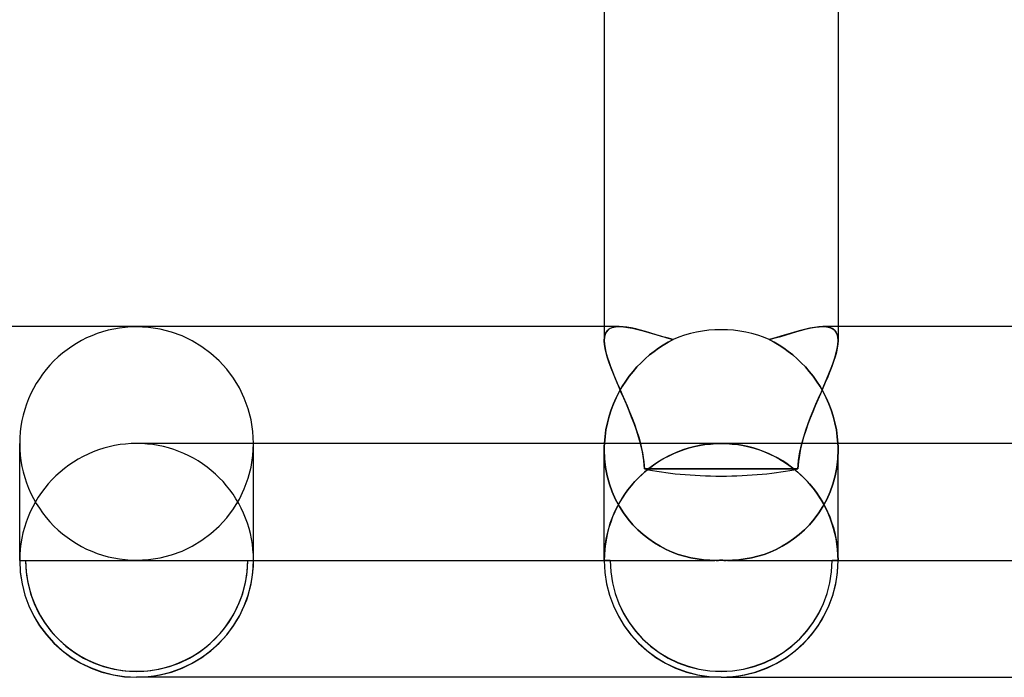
# Model space of a CAD drawing. Header units: millimetres. Extents: x -258 to 258, y -2 to 190.
# Tile 11 of 39: x -12 to 5, y -2 to 9. Entities that reach past the tile are written whole.
import ezdxf

# ---------------------------------------------------------------- set-up
doc = ezdxf.new("R2010")
doc.units = ezdxf.units.MM
doc.layers.add('HIDDEN', color=7, linetype='Continuous')
doc.layers.add('THICK', color=7, linetype='Continuous')

msp = doc.modelspace()

# ---------------------------------------------------------------- linework, layer by layer
at = {"layer": 'HIDDEN'}
for p, q in [((-2, 4), (-2, 3.76)), ((-1.995, 3.825), (-1.979, 3.88)), ((-1.963, 3.909), (-1.984, 3.867)), ((-1.979, 3.88), (-1.952, 3.925)), ((-1.935, 3.943), (-1.963, 3.909)), ((-1.952, 3.925), (-1.914, 3.959)), ((-1.898, 3.969), (-1.935, 3.943)), ((-1.914, 3.959), (-1.866, 3.982)), ((-1.853, 3.986), (-1.898, 3.969)), ((-1.866, 3.982), (-1.808, 3.996)), ((-1.801, 3.997), (-1.853, 3.986)), ((-1.808, 3.996), (-1.741, 4)), ((-1.742, 4), (-1.801, 3.997)), ((-1.741, 4), (-1.672, 3.997)), ((-1.672, 3.997), (-1.597, 3.987)), ((-1.597, 3.987), (-1.515, 3.971)), ((-1.515, 3.971), (-1.427, 3.951)), ((-1.427, 3.951), (-1.336, 3.926)), ((-1.336, 3.926), (-1.24, 3.899)), ((-1.24, 3.899), (-1.14, 3.869)), ((1.113, 3.861), (1.205, 3.889)), ((1.205, 3.889), (1.294, 3.915)), ((1.294, 3.915), (1.38, 3.938)), ((1.38, 3.938), (1.462, 3.959)), ((1.462, 3.959), (1.539, 3.976)), ((1.539, 3.976), (1.612, 3.989)), ((1.612, 3.989), (1.679, 3.997)), ((1.679, 3.997), (1.742, 4)), ((1.808, 3.996), (1.741, 4)), ((1.742, 4), (1.801, 3.997)), ((1.801, 3.997), (1.853, 3.986)), ((1.866, 3.982), (1.808, 3.996)), ((1.853, 3.986), (1.898, 3.969)), ((1.914, 3.959), (1.866, 3.982)), ((1.898, 3.969), (1.935, 3.943)), ((1.952, 3.925), (1.914, 3.959)), ((1.935, 3.943), (1.963, 3.909)), ((1.979, 3.88), (1.952, 3.925)), ((1.963, 3.909), (1.984, 3.867)), ((1.995, 3.825), (1.979, 3.88)), ((2, 4), (2, 3.76)), ((-2, 3.759), (-1.995, 3.825)), ((-1.996, 3.817), (-2, 3.76)), ((-2, 3.76), (-1.997, 3.699)), ((-1.996, 3.696), (-2, 3.759)), ((-1.984, 3.867), (-1.996, 3.817)), ((-1.14, 3.869), (-1.037, 3.839)), ((-1.037, 3.839), (-0.931, 3.807)), ((-0.907, 3.732), (-0.99, 3.683)), ((-0.931, 3.807), (-0.823, 3.777)), ((-0.823, 3.777), (-0.907, 3.732)), ((0.823, 3.777), (0.922, 3.805)), ((0.907, 3.732), (0.823, 3.777)), ((0.99, 3.683), (0.907, 3.732)), ((0.922, 3.805), (1.018, 3.833)), ((1.018, 3.833), (1.113, 3.861)), ((1.984, 3.867), (1.996, 3.817)), ((2, 3.759), (1.995, 3.825)), ((1.996, 3.817), (2, 3.76)), ((1.996, 3.696), (2, 3.759)), ((2, 3.76), (1.997, 3.699)), ((-1.997, 3.699), (-1.987, 3.633)), ((-1.985, 3.625), (-1.996, 3.696)), ((-1.987, 3.633), (-1.971, 3.562)), ((-1.968, 3.549), (-1.985, 3.625)), ((-1.971, 3.562), (-1.95, 3.485)), ((-1.944, 3.466), (-1.968, 3.549)), ((-1.148, 3.574), (-1.224, 3.514)), ((-1.07, 3.63), (-1.148, 3.574)), ((-0.99, 3.683), (-1.07, 3.63)), ((1.07, 3.63), (0.99, 3.683)), ((1.148, 3.574), (1.07, 3.63)), ((1.224, 3.514), (1.148, 3.574)), ((1.944, 3.466), (1.968, 3.549)), ((1.971, 3.562), (1.95, 3.485)), ((1.968, 3.549), (1.985, 3.625)), ((1.987, 3.633), (1.971, 3.562)), ((1.985, 3.625), (1.996, 3.696)), ((1.997, 3.699), (1.987, 3.633)), ((-1.95, 3.485), (-1.924, 3.404)), ((-1.915, 3.379), (-1.944, 3.466)), ((-1.924, 3.404), (-1.894, 3.319)), ((-1.882, 3.287), (-1.915, 3.379)), ((-1.37, 3.382), (-1.44, 3.31)), ((-1.298, 3.451), (-1.37, 3.382)), ((-1.224, 3.514), (-1.298, 3.451)), ((1.298, 3.451), (1.224, 3.514)), ((1.37, 3.382), (1.298, 3.451)), ((1.44, 3.31), (1.37, 3.382)), ((1.882, 3.287), (1.915, 3.379)), ((1.924, 3.404), (1.894, 3.319)), ((1.915, 3.379), (1.944, 3.466)), ((1.95, 3.485), (1.924, 3.404)), ((-1.894, 3.319), (-1.859, 3.23)), ((-1.844, 3.191), (-1.882, 3.287)), ((-1.859, 3.23), (-1.822, 3.138)), ((-1.507, 3.233), (-1.572, 3.151)), ((-1.44, 3.31), (-1.507, 3.233)), ((1.507, 3.233), (1.44, 3.31)), ((1.572, 3.151), (1.507, 3.233)), ((1.859, 3.23), (1.822, 3.138)), ((1.844, 3.191), (1.882, 3.287)), ((1.894, 3.319), (1.859, 3.23)), ((-1.803, 3.092), (-1.844, 3.191)), ((-1.822, 3.138), (-1.782, 3.043)), ((-1.759, 2.989), (-1.803, 3.092)), ((-1.782, 3.043), (-1.74, 2.946)), ((-1.633, 3.066), (-1.692, 2.976)), ((-1.572, 3.151), (-1.633, 3.066)), ((1.633, 3.066), (1.572, 3.151)), ((1.692, 2.976), (1.633, 3.066)), ((1.782, 3.043), (1.74, 2.946)), ((1.759, 2.989), (1.803, 3.092)), ((1.822, 3.138), (1.782, 3.043)), ((1.803, 3.092), (1.844, 3.191)), ((-1.746, 2.881), (-1.796, 2.783)), ((-1.714, 2.884), (-1.759, 2.989)), ((-1.692, 2.976), (-1.746, 2.881)), ((-1.74, 2.946), (-1.697, 2.847)), ((-1.667, 2.778), (-1.714, 2.884)), ((1.667, 2.778), (1.714, 2.884)), ((1.746, 2.881), (1.692, 2.976)), ((1.74, 2.946), (1.697, 2.847)), ((1.714, 2.884), (1.759, 2.989)), ((1.796, 2.783), (1.746, 2.881)), ((-1.796, 2.783), (-1.842, 2.68)), ((-1.697, 2.847), (-1.654, 2.746)), ((-1.621, 2.67), (-1.667, 2.778)), ((-1.654, 2.746), (-1.61, 2.644)), ((1.654, 2.746), (1.61, 2.644)), ((1.621, 2.67), (1.667, 2.778)), ((1.697, 2.847), (1.654, 2.746)), ((1.842, 2.68), (1.796, 2.783)), ((-1.883, 2.574), (-1.918, 2.465)), ((-1.842, 2.68), (-1.883, 2.574)), ((-1.575, 2.561), (-1.621, 2.67)), ((-1.61, 2.644), (-1.567, 2.541)), ((-1.531, 2.451), (-1.575, 2.561)), ((-1.567, 2.541), (-1.525, 2.436)), ((1.567, 2.541), (1.525, 2.436)), ((1.531, 2.451), (1.575, 2.561)), ((1.61, 2.644), (1.567, 2.541)), ((1.575, 2.561), (1.621, 2.67)), ((1.883, 2.574), (1.842, 2.68)), ((1.918, 2.465), (1.883, 2.574)), ((-1.918, 2.465), (-1.947, 2.352)), ((-1.489, 2.341), (-1.531, 2.451)), ((-1.525, 2.436), (-1.485, 2.33)), ((1.525, 2.436), (1.485, 2.33)), ((1.489, 2.341), (1.531, 2.451)), ((1.947, 2.352), (1.918, 2.465)), ((-1.971, 2.236), (-1.987, 2.119)), ((-1.947, 2.352), (-1.971, 2.236)), ((-1.449, 2.229), (-1.489, 2.341)), ((-1.485, 2.33), (-1.446, 2.221)), ((-1.413, 2.115), (-1.449, 2.229)), ((-1.446, 2.221), (-1.411, 2.111)), ((1.446, 2.221), (1.411, 2.111)), ((1.413, 2.115), (1.449, 2.229)), ((1.485, 2.33), (1.446, 2.221)), ((1.449, 2.229), (1.489, 2.341)), ((1.971, 2.236), (1.947, 2.352)), ((1.987, 2.119), (1.971, 2.236)), ((-1.987, 2.119), (-1.997, 2)), ((-1.38, 2), (-1.413, 2.115)), ((-1.411, 2.111), (-1.38, 2)), ((1.38, 2), (1.413, 2.115)), ((1.411, 2.111), (1.38, 2)), ((1.997, 2), (1.987, 2.119)), ((-9.907, 1.998), (-10, 2)), ((-9.815, 1.991), (-9.907, 1.998)), ((-9.723, 1.981), (-9.815, 1.991)), ((-9.632, 1.966), (-9.723, 1.981)), ((-9.542, 1.947), (-9.632, 1.966)), ((-9.453, 1.924), (-9.542, 1.947)), ((-9.365, 1.896), (-9.453, 1.924)), ((-9.278, 1.865), (-9.365, 1.896)), ((-9.192, 1.83), (-9.278, 1.865)), ((-8, 0), (-8, 2)), ((-1.999, 1.946), (-2, 1.928)), ((-2, 1.928), (-1.999, 1.946)), ((-2, 1.928), (-2, 1.91)), ((-2, 1.91), (-2, 1.928)), ((-2, 1.91), (-2, 1.892)), ((-2, 1.892), (-2, 1.91)), ((-2, 0), (-2, 1.894)), ((-2, 1.892), (-1.994, 1.74)), ((-1.994, 1.74), (-2, 1.892)), ((-1.998, 1.982), (-1.999, 1.964)), ((-1.999, 1.964), (-1.998, 1.982)), ((-1.999, 1.964), (-1.999, 1.946)), ((-1.999, 1.946), (-1.999, 1.964)), ((-1.997, 2), (-1.998, 1.982)), ((-1.998, 1.982), (-1.997, 2)), ((-1.38, 2), (-1.36, 1.917)), ((-1.363, 1.928), (-1.38, 2)), ((-1.348, 1.855), (-1.363, 1.928)), ((-1.36, 1.917), (-1.344, 1.838)), ((-1.335, 1.782), (-1.348, 1.855)), ((-0.743, 1.857), (-0.831, 1.819)), ((-0.808, 1.83), (-0.722, 1.865)), ((-0.654, 1.89), (-0.743, 1.857)), ((-0.722, 1.865), (-0.635, 1.896)), ((-0.563, 1.919), (-0.654, 1.89)), ((-0.635, 1.896), (-0.547, 1.924)), ((-0.471, 1.944), (-0.563, 1.919)), ((-0.547, 1.924), (-0.458, 1.947)), ((-0.378, 1.964), (-0.471, 1.944)), ((-0.458, 1.947), (-0.368, 1.966)), ((-0.284, 1.98), (-0.378, 1.964)), ((-0.368, 1.966), (-0.277, 1.981)), ((-0.19, 1.991), (-0.284, 1.98)), ((-0.277, 1.981), (-0.185, 1.991)), ((-0.095, 1.998), (-0.19, 1.991)), ((-0.185, 1.991), (-0.092, 1.998)), ((0, 2), (-0.095, 1.998)), ((-0.092, 1.998), (0, 2)), ((0.092, 1.998), (0, 2)), ((10, 2), (0, 2)), ((0.185, 1.991), (0.092, 1.998)), ((0.277, 1.981), (0.185, 1.991)), ((0.368, 1.966), (0.277, 1.981)), ((0.458, 1.947), (0.368, 1.966)), ((0.547, 1.924), (0.458, 1.947)), ((0.635, 1.896), (0.547, 1.924)), ((0.722, 1.865), (0.635, 1.896)), ((0.808, 1.83), (0.722, 1.865)), ((1.335, 1.782), (1.348, 1.855)), ((1.36, 1.917), (1.344, 1.838)), ((1.348, 1.855), (1.363, 1.928)), ((1.38, 2), (1.36, 1.917)), ((1.363, 1.928), (1.38, 2)), ((2, 1.892), (1.994, 1.74)), ((1.994, 1.74), (2, 1.892)), ((1.998, 1.982), (1.997, 2)), ((1.999, 1.964), (1.998, 1.982)), ((1.999, 1.946), (1.999, 1.964)), ((2, 1.928), (1.999, 1.946)), ((2, 1.91), (2, 1.928)), ((2, 1.892), (2, 1.91)), ((-9.108, 1.79), (-9.192, 1.83)), ((-9.027, 1.747), (-9.108, 1.79)), ((-8.947, 1.701), (-9.027, 1.747)), ((-8.87, 1.65), (-8.947, 1.701)), ((-1.994, 1.74), (-1.977, 1.591)), ((-1.977, 1.591), (-1.994, 1.74)), ((-1.344, 1.838), (-1.332, 1.763)), ((-1.325, 1.709), (-1.335, 1.782)), ((-1.332, 1.763), (-1.323, 1.693)), ((-1.318, 1.637), (-1.325, 1.709)), ((-1.323, 1.693), (-1.317, 1.626)), ((-1.13, 1.65), (-1.053, 1.701)), ((-1, 1.732), (-1.081, 1.683)), ((-1.053, 1.701), (-0.973, 1.747)), ((-0.916, 1.778), (-1, 1.732)), ((-0.973, 1.747), (-0.891, 1.79)), ((-0.831, 1.819), (-0.916, 1.778)), ((-0.891, 1.79), (-0.808, 1.83)), ((0.891, 1.79), (0.808, 1.83)), ((0.973, 1.747), (0.891, 1.79)), ((1.053, 1.701), (0.973, 1.747)), ((1.13, 1.65), (1.053, 1.701)), ((1.323, 1.693), (1.317, 1.626)), ((1.318, 1.637), (1.325, 1.709)), ((1.332, 1.763), (1.323, 1.693)), ((1.325, 1.709), (1.335, 1.782)), ((1.344, 1.838), (1.332, 1.763)), ((1.994, 1.74), (1.977, 1.591)), ((1.977, 1.591), (1.994, 1.74)), ((-8.795, 1.596), (-8.87, 1.65)), ((-8.722, 1.539), (-8.795, 1.596)), ((-8.653, 1.478), (-8.722, 1.539)), ((-1.977, 1.591), (-1.948, 1.445)), ((-1.948, 1.445), (-1.977, 1.591)), ((-1.347, 1.478), (-1.277, 1.539)), ((-1.314, 1.565), (-1.318, 1.637)), ((-1.317, 1.626), (-1.314, 1.565)), ((-1.314, 1.565), (-1.094, 1.565)), ((-1.094, 1.565), (-1.314, 1.565)), ((-1.236, 1.572), (-1.309, 1.512)), ((-1.277, 1.539), (-1.205, 1.596)), ((-1.16, 1.629), (-1.236, 1.572)), ((-1.205, 1.596), (-1.13, 1.65)), ((-1.081, 1.683), (-1.16, 1.629)), ((-1.094, 1.565), (-0.874, 1.565)), ((-0.874, 1.565), (-1.094, 1.565)), ((-0.874, 1.565), (-0.655, 1.565)), ((-0.655, 1.565), (-0.874, 1.565)), ((-0.655, 1.565), (-0.436, 1.566)), ((-0.436, 1.566), (-0.655, 1.565)), ((-0.436, 1.566), (-0.218, 1.566)), ((-0.218, 1.566), (-0.436, 1.566)), ((-0.218, 1.566), (0, 1.566)), ((0, 1.566), (-0.218, 1.566)), ((0, 1.566), (0.218, 1.566)), ((0.218, 1.566), (0, 1.566)), ((0.218, 1.566), (0.436, 1.566)), ((0.436, 1.566), (0.218, 1.566)), ((0.436, 1.566), (0.655, 1.565)), ((0.655, 1.565), (0.436, 1.566)), ((0.655, 1.565), (0.874, 1.565)), ((0.874, 1.565), (0.655, 1.565)), ((0.874, 1.565), (1.094, 1.565)), ((1.094, 1.565), (0.874, 1.565)), ((1.094, 1.565), (1.314, 1.565)), ((1.314, 1.565), (1.094, 1.565)), ((1.205, 1.596), (1.13, 1.65)), ((1.277, 1.539), (1.205, 1.596)), ((1.347, 1.478), (1.277, 1.539)), ((1.314, 1.565), (1.318, 1.637)), ((1.317, 1.626), (1.314, 1.565)), ((1.977, 1.591), (1.948, 1.445)), ((1.948, 1.445), (1.977, 1.591)), ((-8.586, 1.415), (-8.653, 1.478)), ((-8.522, 1.348), (-8.586, 1.415)), ((-8.461, 1.278), (-8.522, 1.348)), ((-1.948, 1.445), (-1.91, 1.305)), ((-1.91, 1.305), (-1.948, 1.445)), ((-1.539, 1.278), (-1.478, 1.348)), ((-1.447, 1.38), (-1.511, 1.31)), ((-1.478, 1.348), (-1.414, 1.415)), ((-1.38, 1.447), (-1.447, 1.38)), ((-1.414, 1.415), (-1.347, 1.478)), ((-1.309, 1.512), (-1.38, 1.447)), ((1.414, 1.415), (1.347, 1.478)), ((1.478, 1.348), (1.414, 1.415)), ((1.539, 1.278), (1.478, 1.348)), ((1.948, 1.445), (1.91, 1.305)), ((1.91, 1.305), (1.948, 1.445)), ((-8.404, 1.205), (-8.461, 1.278)), ((-8.35, 1.131), (-8.404, 1.205)), ((-1.91, 1.305), (-1.862, 1.171)), ((-1.862, 1.171), (-1.91, 1.305)), ((-1.65, 1.131), (-1.596, 1.205)), ((-1.572, 1.236), (-1.629, 1.16)), ((-1.596, 1.205), (-1.539, 1.278)), ((-1.511, 1.31), (-1.572, 1.236)), ((1.596, 1.205), (1.539, 1.278)), ((1.65, 1.131), (1.596, 1.205)), ((1.91, 1.305), (1.862, 1.171)), ((1.862, 1.171), (1.91, 1.305)), ((-8.3, 1.053), (-8.35, 1.131)), ((-8.253, 0.974), (-8.3, 1.053)), ((-1.862, 1.171), (-1.805, 1.044)), ((-1.805, 1.044), (-1.862, 1.171)), ((-1.805, 1.044), (-1.741, 0.924)), ((-1.741, 0.924), (-1.805, 1.044)), ((-1.747, 0.974), (-1.7, 1.053)), ((-1.682, 1.082), (-1.732, 1)), ((-1.7, 1.053), (-1.65, 1.131)), ((-1.629, 1.16), (-1.682, 1.082)), ((1.7, 1.053), (1.65, 1.131)), ((1.747, 0.974), (1.7, 1.053)), ((1.805, 1.044), (1.741, 0.924)), ((1.741, 0.924), (1.805, 1.044)), ((1.862, 1.171), (1.805, 1.044)), ((1.805, 1.044), (1.862, 1.171)), ((-8.21, 0.892), (-8.253, 0.974)), ((-8.171, 0.808), (-8.21, 0.892)), ((-1.829, 0.808), (-1.79, 0.892)), ((-1.777, 0.917), (-1.819, 0.831)), ((-1.79, 0.892), (-1.747, 0.974)), ((-1.732, 1), (-1.777, 0.917)), ((-1.741, 0.924), (-1.67, 0.812)), ((-1.67, 0.812), (-1.741, 0.924)), ((1.741, 0.924), (1.67, 0.812)), ((1.67, 0.812), (1.741, 0.924)), ((1.79, 0.892), (1.747, 0.974)), ((1.829, 0.808), (1.79, 0.892)), ((-8.135, 0.723), (-8.171, 0.808)), ((-8.104, 0.636), (-8.135, 0.723)), ((-1.896, 0.636), (-1.865, 0.723)), ((-1.857, 0.743), (-1.89, 0.654)), ((-1.865, 0.723), (-1.829, 0.808)), ((-1.819, 0.831), (-1.857, 0.743)), ((-1.67, 0.812), (-1.593, 0.708)), ((-1.593, 0.708), (-1.67, 0.812)), ((-1.593, 0.708), (-1.511, 0.611)), ((-1.511, 0.611), (-1.593, 0.708)), ((1.593, 0.708), (1.511, 0.611)), ((1.511, 0.611), (1.593, 0.708)), ((1.67, 0.812), (1.593, 0.708)), ((1.593, 0.708), (1.67, 0.812)), ((1.865, 0.723), (1.829, 0.808)), ((1.896, 0.636), (1.865, 0.723)), ((-8.076, 0.547), (-8.104, 0.636)), ((-8.053, 0.458), (-8.076, 0.547)), ((-1.947, 0.458), (-1.924, 0.548)), ((-1.919, 0.564), (-1.944, 0.472)), ((-1.924, 0.548), (-1.896, 0.636)), ((-1.89, 0.654), (-1.919, 0.564)), ((-1.511, 0.611), (-1.424, 0.522)), ((-1.424, 0.522), (-1.511, 0.611)), ((-1.424, 0.522), (-1.333, 0.441)), ((-1.333, 0.441), (-1.424, 0.522)), ((1.424, 0.522), (1.333, 0.441)), ((1.333, 0.441), (1.424, 0.522)), ((1.511, 0.611), (1.424, 0.522)), ((1.424, 0.522), (1.511, 0.611)), ((1.924, 0.548), (1.896, 0.636)), ((1.947, 0.458), (1.924, 0.548)), ((-8.034, 0.368), (-8.053, 0.458)), ((-8.019, 0.277), (-8.034, 0.368)), ((-1.981, 0.277), (-1.966, 0.368)), ((-1.964, 0.379), (-1.98, 0.285)), ((-1.966, 0.368), (-1.947, 0.458)), ((-1.944, 0.472), (-1.964, 0.379)), ((-1.333, 0.441), (-1.239, 0.367)), ((-1.239, 0.367), (-1.333, 0.441)), ((-1.239, 0.367), (-1.143, 0.3)), ((-1.143, 0.3), (-1.239, 0.367)), ((1.239, 0.367), (1.143, 0.3)), ((1.143, 0.3), (1.239, 0.367)), ((1.333, 0.441), (1.239, 0.367)), ((1.239, 0.367), (1.333, 0.441)), ((1.966, 0.368), (1.947, 0.458)), ((1.981, 0.277), (1.966, 0.368)), ((-8.009, 0.185), (-8.019, 0.277)), ((-8.002, 0.093), (-8.009, 0.185)), ((-1.991, 0.191), (-1.998, 0.095)), ((-1.998, 0.093), (-1.991, 0.185)), ((-1.98, 0.285), (-1.991, 0.191)), ((-1.991, 0.185), (-1.981, 0.277)), ((-1.143, 0.3), (-1.043, 0.241)), ((-1.043, 0.241), (-1.143, 0.3)), ((-1.043, 0.241), (-0.942, 0.188)), ((-0.942, 0.188), (-1.043, 0.241)), ((-0.942, 0.188), (-0.838, 0.142)), ((-0.838, 0.142), (-0.942, 0.188)), ((0.942, 0.188), (0.838, 0.142)), ((0.838, 0.142), (0.942, 0.188)), ((1.043, 0.241), (0.942, 0.188)), ((0.942, 0.188), (1.043, 0.241)), ((1.143, 0.3), (1.043, 0.241)), ((1.043, 0.241), (1.143, 0.3)), ((1.991, 0.185), (1.981, 0.277)), ((1.998, 0.093), (1.991, 0.185)), ((-11.9, 0), (-8.1, 0)), ((-8, 0), (-8.002, 0.093)), ((-8, 0), (-2, 0)), ((-1.998, 0.095), (-2, 0)), ((-2, 0), (-1.998, 0.093)), ((-1.9, 0), (-0.106, 0)), ((-0.838, 0.142), (-0.734, 0.103)), ((-0.734, 0.103), (-0.838, 0.142)), ((-0.734, 0.103), (-0.628, 0.07)), ((-0.628, 0.07), (-0.734, 0.103)), ((-0.628, 0.07), (-0.521, 0.044)), ((-0.521, 0.044), (-0.628, 0.07)), ((-0.521, 0.044), (-0.413, 0.024)), ((-0.413, 0.024), (-0.521, 0.044)), ((-0.413, 0.024), (-0.304, 0.01)), ((-0.304, 0.01), (-0.413, 0.024)), ((-0.304, 0.01), (-0.195, 0.002)), ((-0.195, 0.002), (-0.304, 0.01)), ((-0.195, 0.002), (-0.086, 0)), ((-0.086, 0), (-0.195, 0.002)), ((-0.086, 0), (-0.072, 0)), ((-0.072, 0), (-0.086, 0)), ((-0.072, 0), (-0.057, 0.001)), ((-0.057, 0.001), (-0.072, 0)), ((-0.057, 0.001), (-0.043, 0.001)), ((-0.043, 0.001), (-0.057, 0.001)), ((-0.043, 0.001), (-0.029, 0.002)), ((-0.029, 0.002), (-0.043, 0.001)), ((-0.029, 0.002), (-0.014, 0.002)), ((-0.014, 0.002), (-0.029, 0.002)), ((-0.014, 0.002), (0, 0.003)), ((0, 0.003), (-0.014, 0.002)), ((0.014, 0.002), (0, 0.003)), ((0, 0.003), (0.014, 0.002)), ((0.029, 0.002), (0.014, 0.002)), ((0.014, 0.002), (0.029, 0.002)), ((0.043, 0.001), (0.029, 0.002)), ((0.029, 0.002), (0.043, 0.001)), ((0.057, 0.001), (0.043, 0.001)), ((0.043, 0.001), (0.057, 0.001)), ((0.072, 0), (0.057, 0.001)), ((0.057, 0.001), (0.072, 0)), ((0.086, 0), (0.072, 0)), ((0.072, 0), (0.086, 0)), ((0.195, 0.002), (0.086, 0)), ((0.086, 0), (0.195, 0.002)), ((0.304, 0.01), (0.195, 0.002)), ((0.195, 0.002), (0.304, 0.01)), ((0.413, 0.024), (0.304, 0.01)), ((0.304, 0.01), (0.413, 0.024)), ((0.521, 0.044), (0.413, 0.024)), ((0.413, 0.024), (0.521, 0.044)), ((0.628, 0.07), (0.521, 0.044)), ((0.521, 0.044), (0.628, 0.07)), ((0.734, 0.103), (0.628, 0.07)), ((0.628, 0.07), (0.734, 0.103)), ((0.838, 0.142), (0.734, 0.103)), ((0.734, 0.103), (0.838, 0.142)), ((2, 0), (1.998, 0.093)), ((-12, 0), (-11.9, 0)), ((-8.1, 0), (-8, 0)), ((-1.9, 0), (-2, 0)), ((-2, 0), (-1.9, 0)), ((0.106, 0), (1.9, 0)), ((2, 0), (1.9, 0)), ((1.9, 0), (2, 0))]:
    msp.add_line(p, q, dxfattribs=at)
for centre, radius, start, end in [((-10, 0), 1.9, 180, 0), ((-10, 0), 2, 270, 0), ((0, 0), 2, 180, 270), ((0, 0), 1.9, 180, 0), ((0, 0), 1.9, 180, 0), ((0, 0), 2, 180, 270)]:
    msp.add_arc(centre, radius, start, end, dxfattribs=at)
for centre, major_axis, ratio, start_param, end_param in [((0, 2.028), (2, 0), 0.959444, 1.570796, 1.994789), ((0, 2.028), (2, 0), 0.959444, 1.146803, 1.570796), ((-10, 2), (2, 0), 0.998223, -3.141593, -1.570796), ((-10, 2), (2, 0), 0.998223, -1.570796, 0), ((0, 1.938), (-2, 0), 0.247435, 0.854248, 1.570796), ((0, 1.938), (-2, 0), 0.247435, 1.570796, 2.287345), ((-10, 0), (-2, 0), 0.998223, 0, 1.570796), ((-10, 0), (-1.9, 0), 0.998223, 0, 3.141593), ((0, 0), (-2, 0), 0.998581, 0, 1.570796), ((0, 0), (1.9, 0), 0.998581, 3.141593, 6.283185), ((0, 0), (1.9, 0), 0.998581, 3.141593, 6.283185), ((-10, 0), (-2, 0), 0.998223, 1.570796, 3.141593), ((0, 0), (-2, 0), 0.998581, 1.570796, 3.141593)]:
    msp.add_ellipse(centre, major_axis=major_axis, ratio=ratio, start_param=start_param, end_param=end_param, dxfattribs=at)
at = {"layer": 'THICK'}
for p, q in [((-2, 9.716), (-2, 4)), ((2, 9.716), (2, 4)), ((-1.742, 4), (-212.993, 4)), ((-1.679, 3.997), (-1.742, 4)), ((-1.612, 3.989), (-1.679, 3.997)), ((-1.539, 3.976), (-1.612, 3.989)), ((-1.462, 3.959), (-1.539, 3.976)), ((-1.38, 3.938), (-1.462, 3.959)), ((-1.294, 3.915), (-1.38, 3.938)), ((-1.205, 3.889), (-1.294, 3.915)), ((-1.113, 3.861), (-1.205, 3.889)), ((1.24, 3.899), (1.14, 3.869)), ((1.336, 3.926), (1.24, 3.899)), ((1.427, 3.951), (1.336, 3.926)), ((1.515, 3.971), (1.427, 3.951)), ((1.597, 3.987), (1.515, 3.971)), ((1.672, 3.997), (1.597, 3.987)), ((1.741, 4), (1.672, 3.997)), ((212.993, 4), (1.742, 4)), ((-1.018, 3.833), (-1.113, 3.861)), ((-0.922, 3.805), (-1.018, 3.833)), ((-0.99, 3.683), (-0.907, 3.732)), ((-0.823, 3.777), (-0.922, 3.805)), ((-0.907, 3.732), (-0.823, 3.777)), ((0.931, 3.807), (0.823, 3.777)), ((0.823, 3.777), (0.907, 3.732)), ((0.907, 3.732), (0.99, 3.683)), ((1.037, 3.839), (0.931, 3.807)), ((1.14, 3.869), (1.037, 3.839)), ((-1.224, 3.514), (-1.148, 3.574)), ((-1.148, 3.574), (-1.07, 3.63)), ((-1.07, 3.63), (-0.99, 3.683)), ((0.99, 3.683), (1.07, 3.63)), ((1.07, 3.63), (1.148, 3.574)), ((1.148, 3.574), (1.224, 3.514)), ((-1.44, 3.31), (-1.37, 3.382)), ((-1.37, 3.382), (-1.298, 3.451)), ((-1.298, 3.451), (-1.224, 3.514)), ((1.224, 3.514), (1.298, 3.451)), ((1.298, 3.451), (1.37, 3.382)), ((1.37, 3.382), (1.44, 3.31)), ((-1.572, 3.151), (-1.507, 3.233)), ((-1.507, 3.233), (-1.44, 3.31)), ((1.44, 3.31), (1.507, 3.233)), ((1.507, 3.233), (1.572, 3.151)), ((-1.692, 2.976), (-1.633, 3.066)), ((-1.633, 3.066), (-1.572, 3.151)), ((1.572, 3.151), (1.633, 3.066)), ((1.633, 3.066), (1.692, 2.976)), ((-1.796, 2.783), (-1.746, 2.881)), ((-1.746, 2.881), (-1.692, 2.976)), ((1.692, 2.976), (1.746, 2.881)), ((1.746, 2.881), (1.796, 2.783)), ((-1.842, 2.68), (-1.796, 2.783)), ((1.796, 2.783), (1.842, 2.68)), ((-1.918, 2.465), (-1.883, 2.574)), ((-1.883, 2.574), (-1.842, 2.68)), ((1.842, 2.68), (1.883, 2.574)), ((1.883, 2.574), (1.918, 2.465)), ((-1.947, 2.352), (-1.918, 2.465)), ((1.918, 2.465), (1.947, 2.352)), ((-1.987, 2.119), (-1.971, 2.236)), ((-1.971, 2.236), (-1.947, 2.352)), ((1.947, 2.352), (1.971, 2.236)), ((1.971, 2.236), (1.987, 2.119)), ((-1.997, 2), (-1.987, 2.119)), ((1.987, 2.119), (1.997, 2)), ((-12, 0), (-12, 2)), ((-10.743, 1.857), (-10.831, 1.819)), ((-10.654, 1.89), (-10.743, 1.857)), ((-10.563, 1.919), (-10.654, 1.89)), ((-10.471, 1.944), (-10.563, 1.919)), ((-10.378, 1.964), (-10.471, 1.944)), ((-10.284, 1.98), (-10.378, 1.964)), ((-10.19, 1.991), (-10.284, 1.98)), ((-10.095, 1.998), (-10.19, 1.991)), ((-10, 2), (-10.095, 1.998)), ((0, 2), (-10, 2)), ((0, 2), (0.095, 1.998)), ((0.095, 1.998), (0.19, 1.991)), ((0.19, 1.991), (0.284, 1.98)), ((0.284, 1.98), (0.378, 1.964)), ((0.378, 1.964), (0.471, 1.944)), ((0.471, 1.944), (0.563, 1.919)), ((0.563, 1.919), (0.654, 1.89)), ((0.654, 1.89), (0.743, 1.857)), ((0.743, 1.857), (0.831, 1.819)), ((1.997, 2), (1.998, 1.982)), ((1.998, 1.982), (1.999, 1.964)), ((1.999, 1.964), (1.999, 1.946)), ((1.999, 1.946), (2, 1.928)), ((2, 1.928), (2, 1.91)), ((2, 1.91), (2, 1.892)), ((2, 0), (2, 1.894)), ((-11, 1.732), (-11.081, 1.682)), ((-10.916, 1.778), (-11, 1.732)), ((-10.831, 1.819), (-10.916, 1.778)), ((0.831, 1.819), (0.916, 1.778)), ((0.916, 1.778), (1, 1.732)), ((1, 1.732), (1.081, 1.683)), ((-11.236, 1.572), (-11.31, 1.512)), ((-11.16, 1.629), (-11.236, 1.572)), ((-11.081, 1.682), (-11.16, 1.629)), ((1.081, 1.683), (1.16, 1.629)), ((1.16, 1.629), (1.236, 1.572)), ((1.236, 1.572), (1.309, 1.512)), ((-11.448, 1.38), (-11.512, 1.31)), ((-11.38, 1.447), (-11.448, 1.38)), ((-11.31, 1.512), (-11.38, 1.447)), ((1.309, 1.512), (1.38, 1.447)), ((1.38, 1.447), (1.447, 1.38)), ((1.447, 1.38), (1.511, 1.31)), ((-11.572, 1.236), (-11.629, 1.16)), ((-11.512, 1.31), (-11.572, 1.236)), ((1.511, 1.31), (1.572, 1.236)), ((1.572, 1.236), (1.629, 1.16)), ((-11.682, 1.081), (-11.732, 1)), ((-11.629, 1.16), (-11.682, 1.081)), ((1.629, 1.16), (1.682, 1.082)), ((1.682, 1.082), (1.732, 1)), ((-11.778, 0.917), (-11.819, 0.831)), ((-11.732, 1), (-11.778, 0.917)), ((1.732, 1), (1.777, 0.917)), ((1.777, 0.917), (1.819, 0.831)), ((-11.857, 0.743), (-11.89, 0.654)), ((-11.819, 0.831), (-11.857, 0.743)), ((1.819, 0.831), (1.857, 0.743)), ((1.857, 0.743), (1.89, 0.654)), ((-11.919, 0.563), (-11.944, 0.472)), ((-11.89, 0.654), (-11.919, 0.563)), ((1.89, 0.654), (1.919, 0.564)), ((1.919, 0.564), (1.944, 0.472)), ((-11.964, 0.379), (-11.98, 0.285)), ((-11.944, 0.472), (-11.964, 0.379)), ((1.944, 0.472), (1.964, 0.379)), ((1.964, 0.379), (1.98, 0.285)), ((-11.991, 0.191), (-11.998, 0.095)), ((-11.98, 0.285), (-11.991, 0.191)), ((1.98, 0.285), (1.991, 0.191)), ((1.991, 0.191), (1.998, 0.095)), ((-11.998, 0.095), (-12, 0)), ((1.998, 0.095), (2, 0)), ((2, 0), (24.113, 0)), ((0, -2), (-10, -2)), ((0, -2), (10, -2))]:
    msp.add_line(p, q, dxfattribs=at)
for centre, start, end in [((-10, 0), 180, 270), ((0, 0), 270, 0)]:
    msp.add_arc(centre, 2, start, end, dxfattribs=at)
for centre, major_axis, ratio, start_param, end_param in [((-10, 2), (2, 0), 0.998223, 1.570796, 3.141593), ((-10, 2), (2, 0), 0.998223, 0, 1.570796), ((0, 2.028), (-2, 0), 0.959444, -1.570796, -1.146803), ((0, 2.028), (-2, 0), 0.959444, -1.994789, -1.570796)]:
    msp.add_ellipse(centre, major_axis=major_axis, ratio=ratio, start_param=start_param, end_param=end_param, dxfattribs=at)

doc.saveas('drawing.dxf')
